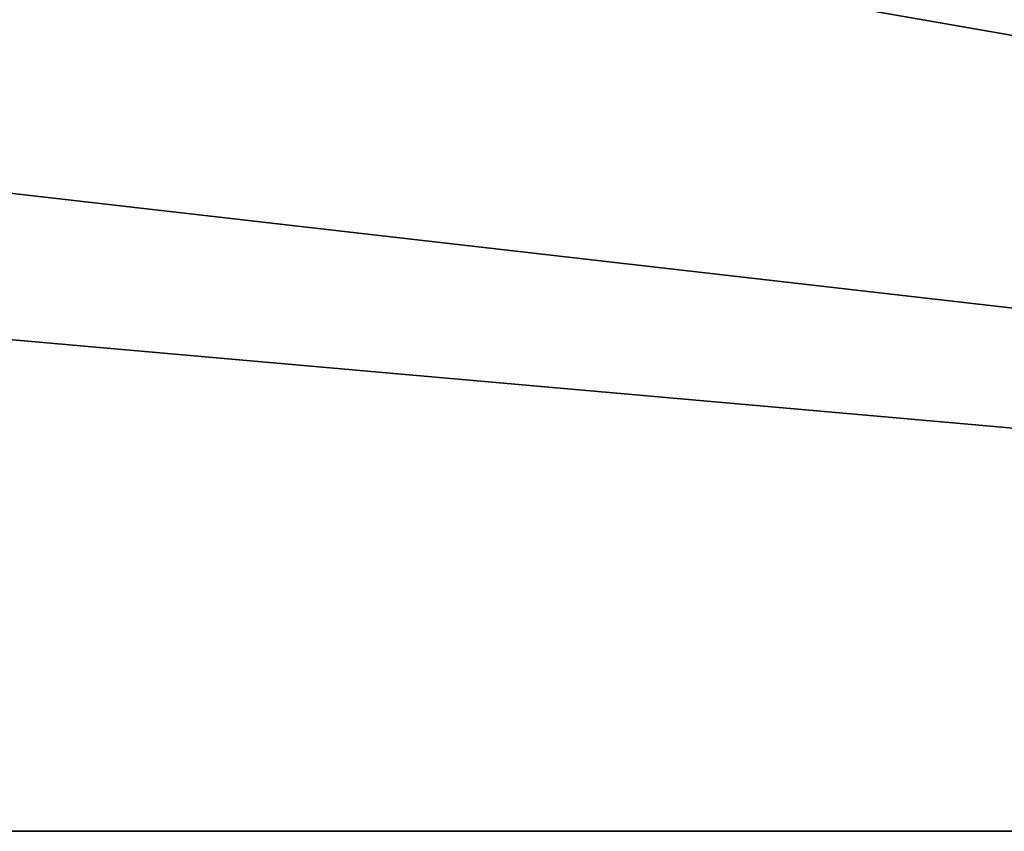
# Model space of a CAD drawing. Header units: metres. Extents: x -205 to 205, y -82 to 82.
# Tile 38 of 256: x -100 to -82, y -75 to -60. Entities that reach past the tile are written whole.
import ezdxf

# ---------------------------------------------------------------- set-up
doc = ezdxf.new("R2010")
doc.units = ezdxf.units.M
doc.layers.add('solid_PRT0003', color=7, linetype='CONTINUOUS')

msp = doc.modelspace()

# ---------------------------------------------------------------- linework, layer by layer
at = {"layer": 'solid_PRT0003'}
for points in [[(-200, -75), (-200, 75), (0, 75)], [(0, -75), (-200, -75), (0, 75)], [(-152.359421, -46.364033, 1.5), (-155.12355, -47.959885, 1.5), (0, -75, 1.5)], [(-82.463356, -59.144901, 1.5), (-152.359421, -46.364033, 1.5), (0, -75, 1.5)], [(-155.12355, -47.959885, 1.5), (-164.837662, -56.110996, 1.5), (0, -75, 1.5)], [(-179.536652, -59.144897, 1.5), (0, -75, 1.5), (-164.837662, -56.110996, 1.5)], [(-179.536652, -59.144897, 1.5), (-200, -75, 1.5), (0, -75, 1.5)], [(-48.536655, -59.144897, 1.5), (-82.463356, -59.144901, 1.5), (0, -75, 1.5)], [(-200, -75, 1.5), (-200, -75), (0, -75)], [(0, -75, 1.5), (-200, -75, 1.5), (0, -75)]]:
    msp.add_3dface(points, dxfattribs=at)

doc.saveas('drawing.dxf')
